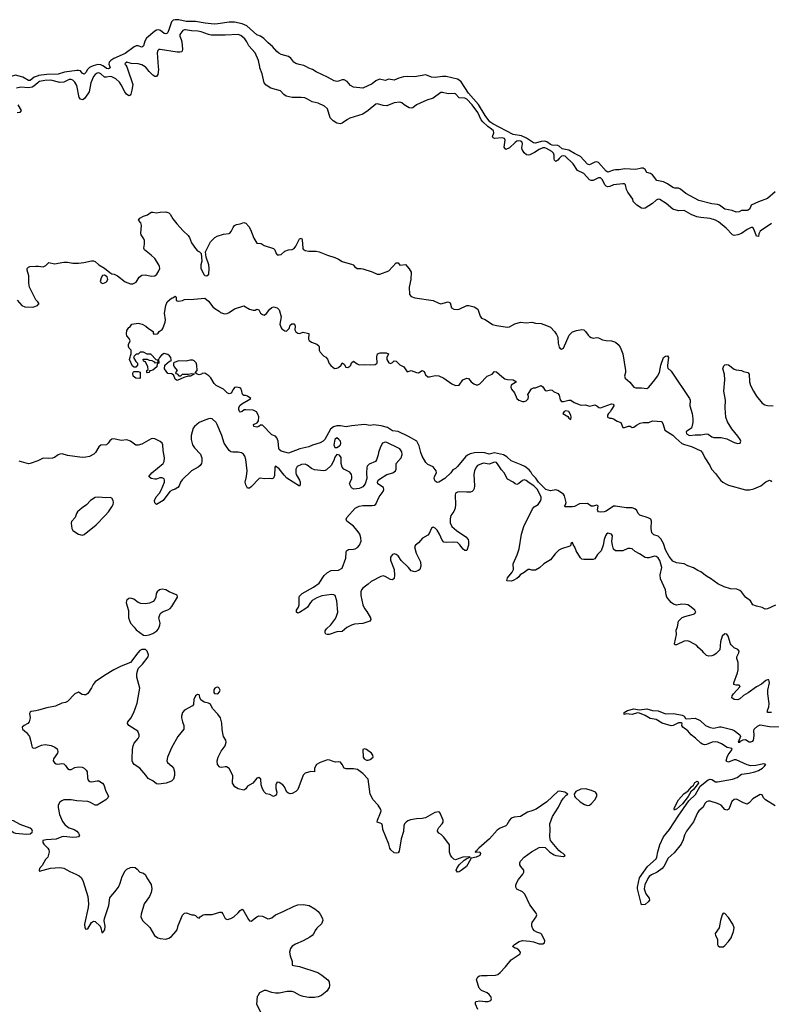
# Model space of a CAD drawing. Header units: inches. Extents: x 2323201 to 2563958, y 895391 to 1023096.
# Tile 149 of 196: x 2469796 to 2477889, y 1009908 to 1020508. Entities that reach past the tile are written whole.
import ezdxf

# ---------------------------------------------------------------- set-up
doc = ezdxf.new("R2010")
doc.units = ezdxf.units.IN
doc.header["$MEASUREMENT"] = 0
for name, color, linetype in [('C4061', 7, 'Continuous'), ('C4070', 7, 'Continuous'), ('C4071', 7, 'Continuous'), ('C4072', 7, 'Continuous')]:
    doc.layers.add(name, color=color, linetype=linetype)

msp = doc.modelspace()

# ---------------------------------------------------------------- linework, layer by layer
at = {"layer": 'C4061', "color": 5}
for points, elevation in [([(2470000, 1019906), (2469995, 1019905), (2469951, 1019889), (2469910, 1019855), (2469890, 1019855), (2469830, 1019891), (2469750, 1019909), (2469703, 1019897), (2469677, 1019883), (2469650, 1019862), (2469643, 1019863), (2469632, 1019872), (2469613, 1019930), (2469598, 1019950), (2469570, 1019967), (2469510, 1019990), (2469492, 1020000)], 60), ([(2470000, 1019836), (2469990, 1019829), (2469950, 1019791), (2469930, 1019781), (2469890, 1019775), (2469810, 1019781), (2469763, 1019770)], 80), ([(2469777, 1019590), (2469811, 1019529), (2469797, 1019510), (2469770, 1019505)], 80), ([(2470000, 1017459), (2469993, 1017470), (2469971, 1017491), (2469902, 1017630), (2469896, 1017670), (2469895, 1017750), (2469876, 1017810), (2469878, 1017830), (2469890, 1017844), (2469904, 1017850), (2469970, 1017856), (2470000, 1017853)], 80), ([(2469770, 1017488), (2469818, 1017430), (2469850, 1017417), (2469930, 1017413), (2469950, 1017415), (2469989, 1017430), (2470000, 1017444)], 80), ([(2470000, 1015764), (2469990, 1015759), (2469910, 1015730), (2469890, 1015728), (2469790, 1015754)], 80), ([(2470000, 1013075), (2469970, 1013067), (2469919, 1013061), (2469908, 1013052), (2469903, 1013037), (2469908, 1012990), (2469898, 1012950), (2469883, 1012930), (2469845, 1012910), (2469823, 1012890), (2469827, 1012870), (2469870, 1012835), (2469900, 1012790), (2469914, 1012750), (2469926, 1012686), (2469932, 1012672), (2469950, 1012665), (2469970, 1012667), (2470000, 1012682)], 120)]:
    msp.add_lwpolyline(points, dxfattribs=dict(at, elevation=elevation))
at = {"layer": 'C4061', "color": 5, "elevation": 120}
msp.add_lwpolyline([(2469690, 1011885), (2469664, 1011870), (2469628, 1011830), (2469638, 1011810), (2469690, 1011789), (2469730, 1011759), (2469750, 1011750), (2469870, 1011741), (2469910, 1011744), (2469930, 1011761), (2469933, 1011770), (2469927, 1011790), (2469910, 1011805), (2469802, 1011842), (2469730, 1011884)], close=True, dxfattribs=at)
at = {"layer": 'C4070', "color": 5, "elevation": 120}
for points in [[(2472361, 1010000), (2472354, 1009990), (2472345, 1009910), (2472390, 1009827)], [(2473037, 1010000), (2473010, 1009987), (2472970, 1009981), (2472910, 1009981), (2472850, 1009991), (2472828, 1010000)], [(2474728, 1009850), (2474705, 1009910), (2474703, 1009930), (2474710, 1009937), (2474750, 1009944), (2474810, 1009936), (2474842, 1009938), (2474870, 1009948), (2474875, 1009965), (2474870, 1009990), (2474862, 1010000)]]:
    msp.add_lwpolyline(points, dxfattribs=at)
at = {"layer": 'C4071', "color": 5}
for points, elevation in [([(2470563, 1020000), (2470547, 1019993), (2470527, 1019973), (2470510, 1019940), (2470490, 1019922), (2470470, 1019934), (2470450, 1019956), (2470430, 1019961), (2470410, 1019960), (2470277, 1019943), (2470210, 1019920), (2470090, 1019919), (2470000, 1019906)], 60), ([(2470948, 1020000), (2470958, 1019978), (2471013, 1019810), (2471005, 1019750), (2470993, 1019707), (2470985, 1019695), (2470971, 1019689), (2470945, 1019705), (2470928, 1019730), (2470890, 1019807), (2470870, 1019835), (2470833, 1019870), (2470790, 1019894), (2470770, 1019895), (2470730, 1019888), (2470710, 1019891), (2470670, 1019925), (2470650, 1019935), (2470630, 1019932), (2470610, 1019919), (2470590, 1019895), (2470562, 1019830), (2470543, 1019730), (2470498, 1019662), (2470475, 1019645), (2470450, 1019651), (2470438, 1019670), (2470410, 1019799), (2470390, 1019837), (2470370, 1019856), (2470350, 1019863), (2470330, 1019863), (2470270, 1019836), (2470230, 1019831), (2470130, 1019856), (2470065, 1019855), (2470010, 1019842), (2470000, 1019836)], 80), ([(2470768, 1020000), (2470772, 1019990), (2470759, 1019981), (2470750, 1019978), (2470730, 1019984), (2470708, 1020000)], 60), ([(2471288, 1020000), (2471290, 1019970), (2471283, 1019917), (2471270, 1019896), (2471250, 1019898), (2471230, 1019911), (2471189, 1019949), (2471150, 1019999), (2471148, 1020000)], 80), ([(2477890, 1018314), (2477771, 1018230), (2477756, 1018204), (2477750, 1018175), (2477730, 1018179), (2477706, 1018246), (2477692, 1018270), (2477672, 1018272), (2477630, 1018250), (2477570, 1018205), (2477530, 1018190), (2477490, 1018186), (2477470, 1018193), (2477404, 1018264), (2477320, 1018330), (2477287, 1018350), (2477230, 1018366), (2477130, 1018378), (2477087, 1018387), (2477027, 1018410), (2476950, 1018453), (2476890, 1018451), (2476830, 1018469), (2476759, 1018530), (2476690, 1018572), (2476670, 1018575), (2476650, 1018565), (2476611, 1018529), (2476530, 1018478), (2476510, 1018475), (2476490, 1018480), (2476442, 1018510), (2476403, 1018550), (2476397, 1018577), (2476343, 1018650), (2476330, 1018681), (2476319, 1018730), (2476310, 1018741), (2476290, 1018742), (2476190, 1018729), (2476150, 1018711), (2476130, 1018708), (2476110, 1018716), (2476096, 1018730), (2476070, 1018785), (2476050, 1018805), (2476030, 1018804), (2475970, 1018776), (2475950, 1018775), (2475930, 1018783), (2475871, 1018851), (2475803, 1018883), (2475757, 1018957), (2475670, 1019038), (2475650, 1019043), (2475630, 1019037), (2475605, 1019015), (2475590, 1018994), (2475570, 1018983), (2475565, 1018985), (2475556, 1018996), (2475551, 1019010), (2475550, 1019050), (2475544, 1019070), (2475526, 1019090), (2475470, 1019121), (2475450, 1019127), (2475430, 1019127), (2475390, 1019111), (2475341, 1019079), (2475290, 1019054), (2475270, 1019048), (2475252, 1019052), (2475230, 1019076), (2475208, 1019110), (2475202, 1019130), (2475212, 1019170), (2475207, 1019190), (2475190, 1019201), (2475170, 1019204), (2475150, 1019199), (2475130, 1019186), (2475070, 1019130), (2475030, 1019112), (2475014, 1019134), (2475024, 1019210), (2475017, 1019230), (2474990, 1019237), (2474910, 1019229), (2474895, 1019235), (2474887, 1019250), (2474902, 1019290), (2474898, 1019310), (2474877, 1019330), (2474837, 1019357), (2474782, 1019410), (2474767, 1019430), (2474729, 1019510), (2474670, 1019590), (2474610, 1019651), (2474590, 1019664), (2474528, 1019668), (2474490, 1019709), (2474475, 1019715), (2474410, 1019708), (2474350, 1019725), (2474330, 1019724), (2474250, 1019663), (2474179, 1019641), (2474109, 1019611), (2474070, 1019590), (2474030, 1019560), (2474010, 1019556), (2473990, 1019559), (2473937, 1019590), (2473910, 1019613), (2473890, 1019620), (2473830, 1019614), (2473750, 1019580), (2473710, 1019583), (2473650, 1019603), (2473630, 1019599), (2473550, 1019530), (2473490, 1019492), (2473350, 1019448), (2473325, 1019435), (2473270, 1019394), (2473250, 1019386), (2473210, 1019395), (2473170, 1019418), (2473139, 1019450), (2473110, 1019550), (2473077, 1019577), (2473010, 1019609), (2472944, 1019624), (2472894, 1019654), (2472866, 1019666), (2472828, 1019672), (2472730, 1019671), (2472665, 1019685), (2472642, 1019702), (2472603, 1019743), (2472499, 1019770), (2472450, 1019802), (2472430, 1019830), (2472406, 1019926), (2472383, 1019990), (2472381, 1020000)], 80), ([(2477930, 1018654), (2477850, 1018584), (2477752, 1018548), (2477671, 1018510), (2477658, 1018470), (2477642, 1018458), (2477628, 1018452), (2477570, 1018454), (2477542, 1018438), (2477510, 1018437), (2477468, 1018452), (2477390, 1018467), (2477332, 1018510), (2477310, 1018518), (2477250, 1018526), (2477110, 1018563), (2476970, 1018636), (2476910, 1018685), (2476890, 1018693), (2476850, 1018695), (2476830, 1018702), (2476770, 1018741), (2476730, 1018761), (2476657, 1018777), (2476610, 1018838), (2476590, 1018852), (2476550, 1018864), (2476530, 1018894), (2476510, 1018910), (2476490, 1018910), (2476430, 1018895), (2476310, 1018904), (2476250, 1018893), (2476210, 1018892), (2476190, 1018889), (2476130, 1018866), (2476110, 1018878), (2476029, 1018969), (2476010, 1018977), (2475990, 1018975), (2475930, 1018944), (2475910, 1018954), (2475836, 1019036), (2475770, 1019066), (2475710, 1019103), (2475636, 1019116), (2475606, 1019146), (2475590, 1019155), (2475530, 1019156), (2475510, 1019164), (2475472, 1019192), (2475450, 1019199), (2475410, 1019196), (2475350, 1019177), (2475330, 1019181), (2475254, 1019234), (2475198, 1019258), (2475110, 1019272), (2474890, 1019387), (2474860, 1019410), (2474810, 1019475), (2474735, 1019595), (2474630, 1019717), (2474550, 1019838), (2474530, 1019856), (2474510, 1019867), (2474390, 1019897), (2474350, 1019897), (2474270, 1019886), (2474230, 1019888), (2474170, 1019916), (2474047, 1019893), (2473970, 1019898), (2473928, 1019892), (2473880, 1019880), (2473830, 1019858), (2473770, 1019867), (2473730, 1019854), (2473670, 1019866), (2473631, 1019850), (2473590, 1019816), (2473490, 1019772), (2473390, 1019782), (2473358, 1019798), (2473321, 1019841), (2473290, 1019859), (2473270, 1019859), (2473230, 1019845), (2473210, 1019843), (2473182, 1019850), (2473110, 1019890), (2472990, 1019946), (2472950, 1019973), (2472910, 1019985), (2472884, 1020000)], 60), ([(2470000, 1017853), (2470050, 1017849), (2470079, 1017861), (2470110, 1017894), (2470170, 1017878), (2470270, 1017899), (2470310, 1017898), (2470368, 1017888), (2470430, 1017888), (2470487, 1017893), (2470569, 1017911), (2470590, 1017911), (2470610, 1017903), (2470650, 1017867), (2470710, 1017833), (2470765, 1017785), (2470790, 1017773), (2470812, 1017770), (2470850, 1017751), (2470930, 1017686), (2470990, 1017665), (2471015, 1017665), (2471050, 1017682), (2471083, 1017737), (2471110, 1017756), (2471150, 1017761), (2471210, 1017745), (2471250, 1017751), (2471273, 1017770), (2471295, 1017805), (2471305, 1017830), (2471303, 1017850), (2471293, 1017870), (2471250, 1017937), (2471213, 1017973), (2471139, 1018030), (2471133, 1018050), (2471141, 1018090), (2471141, 1018130), (2471133, 1018150), (2471105, 1018190), (2471101, 1018210), (2471109, 1018291), (2471100, 1018320), (2471075, 1018350), (2471089, 1018370), (2471128, 1018392), (2471172, 1018408), (2471210, 1018435), (2471230, 1018437), (2471270, 1018429), (2471310, 1018436), (2471370, 1018439), (2471401, 1018430), (2471415, 1018415), (2471444, 1018364), (2471487, 1018310), (2471555, 1018235), (2471610, 1018186), (2471624, 1018164), (2471647, 1018107), (2471690, 1018046), (2471710, 1018021), (2471732, 1018010), (2471751, 1017991), (2471759, 1017910), (2471748, 1017868), (2471745, 1017830), (2471782, 1017762), (2471790, 1017755), (2471810, 1017751), (2471831, 1017769), (2471838, 1017830), (2471832, 1017870), (2471805, 1017950), (2471797, 1018010), (2471850, 1018116), (2471896, 1018164), (2471923, 1018177), (2471990, 1018199), (2472050, 1018205), (2472059, 1018210), (2472074, 1018226), (2472093, 1018270), (2472110, 1018291), (2472130, 1018303), (2472170, 1018311), (2472210, 1018325), (2472230, 1018319), (2472263, 1018283), (2472281, 1018250), (2472316, 1018156), (2472350, 1018102), (2472397, 1018097), (2472430, 1018078), (2472530, 1018045), (2472545, 1018030), (2472556, 1017990), (2472570, 1017976), (2472590, 1017975), (2472610, 1017981), (2472650, 1018015), (2472690, 1018031), (2472730, 1018035), (2472750, 1018045), (2472770, 1018068), (2472810, 1018147), (2472830, 1018156), (2472837, 1018137), (2472845, 1018050), (2472850, 1018039), (2472870, 1018024), (2472910, 1018017), (2472990, 1018016), (2473022, 1018010), (2473112, 1017972), (2473190, 1017948), (2473230, 1017930), (2473270, 1017905), (2473330, 1017885), (2473370, 1017877), (2473388, 1017868), (2473406, 1017846), (2473430, 1017828), (2473470, 1017830), (2473490, 1017826), (2473590, 1017792), (2473647, 1017767), (2473673, 1017767), (2473770, 1017804), (2473850, 1017891), (2473870, 1017891), (2473890, 1017866), (2473950, 1017871), (2473990, 1017827), (2474010, 1017790), (2474009, 1017710), (2473990, 1017630), (2473995, 1017550), (2474010, 1017528), (2474050, 1017515), (2474250, 1017485), (2474310, 1017455), (2474330, 1017450), (2474410, 1017470), (2474430, 1017458), (2474445, 1017405), (2474470, 1017390), (2474510, 1017388), (2474527, 1017393), (2474610, 1017431), (2474631, 1017431), (2474690, 1017417), (2474730, 1017390), (2474756, 1017316), (2474770, 1017296), (2474810, 1017282), (2474886, 1017226), (2474930, 1017214), (2475050, 1017197), (2475070, 1017201), (2475126, 1017234), (2475190, 1017250), (2475250, 1017245), (2475310, 1017251), (2475350, 1017239), (2475410, 1017236), (2475470, 1017216), (2475510, 1017196), (2475555, 1017150), (2475578, 1017118), (2475590, 1017090), (2475595, 1017025), (2475604, 1016984), (2475611, 1016971), (2475630, 1016961), (2475650, 1016972), (2475712, 1017110), (2475730, 1017131), (2475750, 1017146), (2475790, 1017163), (2475850, 1017173), (2475871, 1017170), (2475890, 1017150), (2475916, 1017110), (2475930, 1017096), (2475950, 1017086), (2475970, 1017081), (2476010, 1017087), (2476030, 1017083), (2476070, 1017062), (2476110, 1017053), (2476170, 1017051), (2476210, 1017036), (2476241, 1017010), (2476261, 1016981), (2476290, 1016912), (2476319, 1016730), (2476320, 1016710), (2476310, 1016670), (2476316, 1016650), (2476366, 1016606), (2476410, 1016553), (2476430, 1016544), (2476490, 1016546), (2476550, 1016539), (2476570, 1016552), (2476634, 1016630), (2476663, 1016670), (2476685, 1016710), (2476700, 1016790), (2476730, 1016870), (2476750, 1016887), (2476770, 1016890), (2476781, 1016870), (2476770, 1016790), (2476771, 1016770), (2476776, 1016756), (2476810, 1016725), (2477008, 1016430), (2477015, 1016410), (2477013, 1016350), (2477039, 1016270), (2477046, 1016210), (2477045, 1016170), (2477030, 1016110), (2476990, 1016087), (2476973, 1016070), (2476975, 1016050), (2477010, 1016033), (2477070, 1016039), (2477130, 1016039), (2477190, 1016051), (2477210, 1016046), (2477250, 1016018), (2477270, 1016011), (2477351, 1016011), (2477410, 1015996), (2477490, 1015957), (2477530, 1015947), (2477555, 1015950), (2477561, 1015970), (2477553, 1015990), (2477530, 1016024), (2477463, 1016103), (2477419, 1016179), (2477401, 1016230), (2477392, 1016328), (2477396, 1016410), (2477379, 1016510), (2477389, 1016630), (2477384, 1016690), (2477369, 1016750), (2477379, 1016781), (2477389, 1016791), (2477405, 1016795), (2477430, 1016793), (2477490, 1016747), (2477510, 1016737), (2477570, 1016731), (2477590, 1016721), (2477638, 1016710), (2477651, 1016690), (2477655, 1016610), (2477667, 1016570), (2477696, 1016510), (2477730, 1016455), (2477790, 1016378), (2477821, 1016361), (2477850, 1016354), (2477910, 1016351)], 80), ([(2470000, 1017444), (2470005, 1017450), (2470000, 1017459)], 80), ([(2477934, 1014206), (2477850, 1014166), (2477822, 1014162), (2477790, 1014178), (2477730, 1014193), (2477689, 1014210), (2477665, 1014250), (2477610, 1014290), (2477570, 1014349), (2477550, 1014364), (2477517, 1014377), (2477450, 1014379), (2477381, 1014401), (2477314, 1014434), (2477233, 1014493), (2477190, 1014516), (2477130, 1014564), (2477097, 1014577), (2477050, 1014605), (2476990, 1014628), (2476951, 1014651), (2476870, 1014662), (2476830, 1014680), (2476790, 1014727), (2476770, 1014761), (2476750, 1014801), (2476730, 1014870), (2476699, 1014919), (2476670, 1014948), (2476623, 1014963), (2476604, 1014984), (2476597, 1015030), (2476601, 1015110), (2476592, 1015130), (2476565, 1015145), (2476474, 1015174), (2476457, 1015190), (2476443, 1015223), (2476421, 1015241), (2476390, 1015252), (2476326, 1015254), (2476211, 1015271), (2476190, 1015269), (2476110, 1015216), (2476090, 1015209), (2476046, 1015206), (2476029, 1015210), (2476020, 1015220), (2476017, 1015230), (2476026, 1015270), (2476018, 1015278), (2476010, 1015281), (2475970, 1015270), (2475950, 1015270), (2475910, 1015299), (2475825, 1015295), (2475770, 1015267), (2475750, 1015262), (2475670, 1015262), (2475664, 1015270), (2475675, 1015285), (2475682, 1015310), (2475662, 1015382), (2475650, 1015399), (2475590, 1015439), (2475570, 1015446), (2475510, 1015437), (2475461, 1015450), (2475381, 1015530), (2475353, 1015573), (2475314, 1015610), (2475301, 1015641), (2475281, 1015661), (2475236, 1015696), (2475197, 1015717), (2475090, 1015760), (2475041, 1015801), (2475004, 1015824), (2474910, 1015844), (2474850, 1015832), (2474804, 1015844), (2474770, 1015847), (2474695, 1015845), (2474645, 1015835), (2474619, 1015821), (2474597, 1015803), (2474510, 1015696), (2474490, 1015677), (2474460, 1015660), (2474439, 1015630), (2474373, 1015570), (2474310, 1015530), (2474290, 1015525), (2474270, 1015538), (2474259, 1015570), (2474261, 1015590), (2474284, 1015630), (2474279, 1015650), (2474250, 1015694), (2474190, 1015720), (2474170, 1015740), (2474130, 1015810), (2474114, 1015850), (2474099, 1015919), (2474071, 1015971), (2473981, 1016021), (2473870, 1016075), (2473810, 1016082), (2473758, 1016118), (2473690, 1016136), (2473610, 1016146), (2473570, 1016140), (2473510, 1016151), (2473370, 1016137), (2473310, 1016126), (2473250, 1016136), (2473210, 1016136), (2473176, 1016124), (2473142, 1016098), (2473082, 1015990), (2473064, 1015970), (2473030, 1015951), (2472950, 1015927), (2472910, 1015909), (2472813, 1015887), (2472690, 1015841), (2472610, 1015861), (2472590, 1015879), (2472586, 1015890), (2472578, 1015970), (2472565, 1016005), (2472550, 1016024), (2472510, 1016039), (2472410, 1016143), (2472390, 1016144), (2472371, 1016130), (2472350, 1016122), (2472319, 1016130), (2472315, 1016150), (2472353, 1016167), (2472369, 1016191), (2472372, 1016232), (2472361, 1016261), (2472345, 1016285), (2472310, 1016304), (2472231, 1016309), (2472214, 1016306), (2472190, 1016289), (2472170, 1016284), (2472164, 1016290), (2472154, 1016310), (2472154, 1016330), (2472167, 1016353), (2472187, 1016373), (2472258, 1016410), (2472286, 1016430), (2472250, 1016455), (2472230, 1016462), (2472210, 1016462), (2472198, 1016470), (2472190, 1016486), (2472189, 1016510), (2472176, 1016536), (2472165, 1016545), (2472130, 1016553), (2472110, 1016549), (2472093, 1016527), (2472072, 1016488), (2472050, 1016481), (2472030, 1016490), (2471990, 1016529), (2471910, 1016569), (2471889, 1016590), (2471854, 1016654), (2471834, 1016674), (2471790, 1016704), (2471761, 1016699), (2471752, 1016690), (2471730, 1016684), (2471706, 1016690), (2471686, 1016706), (2471708, 1016732), (2471704, 1016790), (2471695, 1016815), (2471676, 1016836), (2471661, 1016841), (2471630, 1016843), (2471590, 1016830), (2471510, 1016835), (2471461, 1016819), (2471452, 1016810), (2471451, 1016790), (2471458, 1016770), (2471491, 1016730), (2471474, 1016710), (2471478, 1016698), (2471490, 1016694), (2471510, 1016674), (2471530, 1016674), (2471549, 1016691), (2471610, 1016691), (2471650, 1016698), (2471674, 1016694), (2471674, 1016690), (2471634, 1016670), (2471611, 1016669), (2471564, 1016656), (2471490, 1016622), (2471470, 1016638), (2471456, 1016676), (2471434, 1016694), (2471390, 1016699), (2471355, 1016750), (2471358, 1016790), (2471410, 1016832), (2471426, 1016834), (2471428, 1016850), (2471422, 1016870), (2471408, 1016890), (2471390, 1016902), (2471350, 1016915), (2471323, 1016897), (2471302, 1016870), (2471292, 1016850), (2471294, 1016810), (2471278, 1016802), (2471274, 1016770), (2471230, 1016735), (2471206, 1016726), (2471194, 1016726), (2471190, 1016708), (2471170, 1016706), (2471166, 1016710), (2471166, 1016730), (2471178, 1016742), (2471175, 1016770), (2471150, 1016826), (2471128, 1016830), (2471127, 1016853), (2471167, 1016853), (2471190, 1016842), (2471220, 1016840), (2471244, 1016824), (2471250, 1016814), (2471282, 1016818), (2471286, 1016830), (2471282, 1016842), (2471267, 1016847), (2471207, 1016907), (2471170, 1016908), (2471130, 1016928), (2471110, 1016928), (2471093, 1016927), (2471072, 1016908), (2471050, 1016906), (2471030, 1016886), (2471022, 1016870), (2471047, 1016827), (2471065, 1016810), (2471065, 1016790), (2471047, 1016767), (2471030, 1016766), (2471010, 1016778), (2470978, 1016850), (2470987, 1016873), (2470988, 1016890), (2470998, 1016910), (2470998, 1016950), (2470975, 1016970), (2470968, 1016990), (2470969, 1017011), (2470986, 1017050), (2470976, 1017076), (2470950, 1017106), (2470947, 1017127), (2470950, 1017162), (2470970, 1017195), (2470982, 1017198), (2471004, 1017230), (2471070, 1017241), (2471116, 1017230), (2471155, 1017210), (2471183, 1017183), (2471232, 1017150), (2471233, 1017133), (2471242, 1017122), (2471275, 1017125), (2471288, 1017132), (2471298, 1017150), (2471329, 1017171), (2471337, 1017183), (2471362, 1017250), (2471365, 1017275), (2471356, 1017350), (2471370, 1017432), (2471384, 1017470), (2471429, 1017510), (2471446, 1017514), (2471471, 1017531), (2471480, 1017520), (2471482, 1017490), (2471490, 1017482), (2471510, 1017478), (2471550, 1017486), (2471570, 1017496), (2471670, 1017498), (2471790, 1017510), (2471830, 1017478), (2471877, 1017417), (2471898, 1017398), (2471944, 1017370), (2471957, 1017357), (2472003, 1017343), (2472030, 1017345), (2472050, 1017354), (2472110, 1017396), (2472210, 1017427), (2472270, 1017391), (2472310, 1017381), (2472330, 1017381), (2472350, 1017392), (2472370, 1017385), (2472388, 1017348), (2472410, 1017333), (2472430, 1017328), (2472455, 1017345), (2472490, 1017393), (2472510, 1017411), (2472530, 1017418), (2472570, 1017405), (2472590, 1017385), (2472594, 1017374), (2472610, 1017310), (2472597, 1017230), (2472610, 1017190), (2472620, 1017180), (2472650, 1017159), (2472670, 1017156), (2472696, 1017184), (2472710, 1017219), (2472728, 1017232), (2472750, 1017233), (2472756, 1017230), (2472764, 1017210), (2472758, 1017170), (2472769, 1017149), (2472790, 1017133), (2472810, 1017128), (2472850, 1017144), (2472910, 1017131), (2472905, 1017070), (2472914, 1017054), (2472937, 1017037), (2472994, 1017014), (2473016, 1016996), (2473021, 1016990), (2473022, 1016950), (2473030, 1016930), (2473069, 1016889), (2473093, 1016873), (2473110, 1016854), (2473128, 1016808), (2473146, 1016786), (2473170, 1016763), (2473190, 1016754), (2473210, 1016755), (2473230, 1016763), (2473256, 1016790), (2473270, 1016812), (2473290, 1016798), (2473308, 1016768), (2473330, 1016764), (2473350, 1016777), (2473361, 1016790), (2473370, 1016812), (2473390, 1016831), (2473430, 1016802), (2473453, 1016793), (2473510, 1016795), (2473570, 1016792), (2473624, 1016796), (2473644, 1016810), (2473641, 1016879), (2473650, 1016911), (2473678, 1016922), (2473743, 1016923), (2473766, 1016910), (2473748, 1016870), (2473751, 1016850), (2473770, 1016815), (2473790, 1016808), (2473810, 1016819), (2473830, 1016837), (2473850, 1016833), (2473890, 1016793), (2473931, 1016770), (2473970, 1016718), (2474010, 1016731), (2474070, 1016708), (2474090, 1016705), (2474130, 1016731), (2474150, 1016721), (2474165, 1016685), (2474190, 1016663), (2474210, 1016662), (2474270, 1016678), (2474310, 1016675), (2474364, 1016650), (2474450, 1016586), (2474490, 1016570), (2474530, 1016574), (2474569, 1016630), (2474610, 1016648), (2474630, 1016644), (2474657, 1016610), (2474687, 1016587), (2474710, 1016577), (2474730, 1016577), (2474750, 1016587), (2474830, 1016670), (2474884, 1016690), (2474910, 1016722), (2474930, 1016718), (2474986, 1016666), (2475021, 1016641), (2475050, 1016634), (2475110, 1016630), (2475146, 1016610), (2475090, 1016572), (2475084, 1016550), (2475092, 1016532), (2475124, 1016490), (2475151, 1016430), (2475171, 1016410), (2475210, 1016397), (2475230, 1016398), (2475250, 1016405), (2475270, 1016425), (2475274, 1016450), (2475268, 1016472), (2475306, 1016534), (2475330, 1016545), (2475350, 1016546), (2475410, 1016571), (2475430, 1016556), (2475455, 1016515), (2475470, 1016511), (2475510, 1016523), (2475530, 1016519), (2475545, 1016505), (2475590, 1016484), (2475605, 1016465), (2475616, 1016416), (2475630, 1016399), (2475650, 1016398), (2475710, 1016413), (2475730, 1016413), (2475768, 1016388), (2475830, 1016363), (2475850, 1016359), (2475890, 1016361), (2475930, 1016347), (2475990, 1016361), (2476012, 1016350), (2476032, 1016332), (2476050, 1016331), (2476170, 1016372), (2476190, 1016370), (2476195, 1016350), (2476167, 1016313), (2476155, 1016285), (2476136, 1016270), (2476127, 1016250), (2476125, 1016230), (2476150, 1016218), (2476170, 1016218), (2476190, 1016211), (2476230, 1016185), (2476270, 1016172), (2476290, 1016118), (2476310, 1016117), (2476351, 1016131), (2476370, 1016131), (2476390, 1016119), (2476410, 1016122), (2476437, 1016143), (2476477, 1016163), (2476510, 1016170), (2476570, 1016170), (2476610, 1016188), (2476710, 1016183), (2476725, 1016150), (2476742, 1016090), (2476830, 1016035), (2476861, 1016001), (2476927, 1015947), (2476953, 1015933), (2477030, 1015914), (2477130, 1015865), (2477150, 1015843), (2477172, 1015790), (2477229, 1015710), (2477246, 1015670), (2477290, 1015622), (2477343, 1015550), (2477368, 1015528), (2477406, 1015506), (2477430, 1015496), (2477610, 1015447), (2477654, 1015446), (2477702, 1015458), (2477777, 1015490), (2477830, 1015533), (2477870, 1015551), (2477884, 1015544), (2477893, 1015533)], 60), ([(2477891, 1013049), (2477850, 1013048), (2477847, 1013070), (2477862, 1013110), (2477866, 1013146), (2477852, 1013250), (2477852, 1013290), (2477869, 1013369), (2477868, 1013388), (2477862, 1013402), (2477850, 1013402), (2477830, 1013393), (2477785, 1013355), (2477730, 1013326), (2477639, 1013261), (2477590, 1013233), (2477550, 1013195), (2477530, 1013184), (2477490, 1013189), (2477466, 1013206), (2477467, 1013230), (2477481, 1013250), (2477555, 1013330), (2477545, 1013345), (2477510, 1013343), (2477485, 1013350), (2477487, 1013370), (2477525, 1013475), (2477533, 1013507), (2477533, 1013587), (2477520, 1013630), (2477518, 1013650), (2477541, 1013690), (2477543, 1013710), (2477530, 1013729), (2477490, 1013746), (2477458, 1013778), (2477450, 1013790), (2477425, 1013870), (2477412, 1013892), (2477390, 1013895), (2477362, 1013870), (2477342, 1013810), (2477335, 1013725), (2477296, 1013684), (2477270, 1013666), (2477250, 1013659), (2477217, 1013657), (2477190, 1013664), (2477162, 1013690), (2477149, 1013709), (2477102, 1013750), (2477089, 1013769), (2477015, 1013810), (2476990, 1013819), (2476950, 1013818), (2476870, 1013779), (2476850, 1013778), (2476847, 1013790), (2476869, 1013890), (2476865, 1013935), (2476879, 1013970), (2476890, 1014034), (2476929, 1014071), (2476957, 1014083), (2477053, 1014107), (2477065, 1014115), (2477075, 1014130), (2477065, 1014150), (2477010, 1014196), (2476990, 1014207), (2476970, 1014212), (2476926, 1014214), (2476870, 1014204), (2476835, 1014215), (2476810, 1014232), (2476766, 1014290), (2476757, 1014317), (2476749, 1014371), (2476698, 1014490), (2476693, 1014530), (2476712, 1014610), (2476690, 1014684), (2476670, 1014716), (2476650, 1014730), (2476630, 1014731), (2476570, 1014714), (2476550, 1014713), (2476530, 1014718), (2476470, 1014758), (2476423, 1014783), (2476390, 1014810), (2476370, 1014815), (2476346, 1014814), (2476290, 1014788), (2476210, 1014790), (2476190, 1014809), (2476178, 1014850), (2476174, 1014890), (2476181, 1014950), (2476169, 1014970), (2476130, 1014981), (2476115, 1014970), (2476104, 1014950), (2476091, 1014910), (2476080, 1014850), (2476058, 1014790), (2476019, 1014750), (2475990, 1014704), (2475970, 1014697), (2475870, 1014696), (2475850, 1014701), (2475835, 1014714), (2475787, 1014790), (2475775, 1014830), (2475757, 1014857), (2475750, 1014879), (2475732, 1014870), (2475732, 1014850), (2475721, 1014839), (2475630, 1014813), (2475603, 1014797), (2475563, 1014757), (2475510, 1014692), (2475440, 1014650), (2475395, 1014605), (2475350, 1014583), (2475310, 1014581), (2475290, 1014587), (2475270, 1014587), (2475230, 1014555), (2475186, 1014530), (2475171, 1014510), (2475150, 1014493), (2475111, 1014470), (2475090, 1014463), (2475045, 1014465), (2475041, 1014470), (2475050, 1014499), (2475099, 1014561), (2475113, 1014587), (2475111, 1014650), (2475154, 1014746), (2475176, 1014810), (2475200, 1014970), (2475224, 1015050), (2475319, 1015241), (2475337, 1015263), (2475378, 1015290), (2475407, 1015330), (2475412, 1015350), (2475411, 1015370), (2475370, 1015454), (2475331, 1015490), (2475281, 1015521), (2475250, 1015548), (2475230, 1015553), (2475210, 1015546), (2475170, 1015513), (2475150, 1015504), (2475130, 1015510), (2475110, 1015530), (2475050, 1015563), (2475013, 1015630), (2474983, 1015663), (2474950, 1015717), (2474930, 1015740), (2474910, 1015743), (2474850, 1015724), (2474790, 1015732), (2474770, 1015728), (2474725, 1015710), (2474710, 1015689), (2474695, 1015650), (2474686, 1015610), (2474695, 1015490), (2474690, 1015459), (2474679, 1015441), (2474668, 1015430), (2474650, 1015423), (2474610, 1015421), (2474530, 1015426), (2474510, 1015423), (2474488, 1015410), (2474484, 1015390), (2474489, 1015290), (2474485, 1015250), (2474470, 1015212), (2474439, 1015170), (2474430, 1015135), (2474430, 1015090), (2474450, 1015050), (2474498, 1015010), (2474601, 1014941), (2474624, 1014910), (2474630, 1014890), (2474628, 1014852), (2474610, 1014795), (2474590, 1014793), (2474570, 1014809), (2474535, 1014855), (2474510, 1014878), (2474470, 1014883), (2474390, 1014880), (2474364, 1014884), (2474344, 1014904), (2474315, 1014970), (2474290, 1015011), (2474270, 1015034), (2474250, 1015045), (2474240, 1015040), (2474230, 1015033), (2474204, 1014976), (2474190, 1014958), (2474133, 1014927), (2474090, 1014876), (2474059, 1014850), (2474046, 1014834), (2474065, 1014765), (2474113, 1014670), (2474115, 1014625), (2474103, 1014590), (2474090, 1014577), (2474050, 1014562), (2474010, 1014575), (2473981, 1014610), (2473904, 1014684), (2473870, 1014737), (2473850, 1014751), (2473830, 1014757), (2473810, 1014752), (2473790, 1014721), (2473788, 1014690), (2473828, 1014590), (2473833, 1014527), (2473828, 1014492), (2473810, 1014477), (2473790, 1014481), (2473730, 1014514), (2473710, 1014519), (2473685, 1014515), (2473581, 1014459), (2473550, 1014430), (2473492, 1014388), (2473478, 1014370), (2473469, 1014350), (2473468, 1014310), (2473491, 1014210), (2473508, 1014170), (2473535, 1014135), (2473573, 1014070), (2473577, 1014050), (2473566, 1014034), (2473490, 1014006), (2473401, 1013999), (2473369, 1013991), (2473317, 1013963), (2473270, 1013922), (2473210, 1013916), (2473130, 1013890), (2473106, 1013890), (2473094, 1013894), (2473086, 1013906), (2473087, 1013930), (2473098, 1013950), (2473148, 1013992), (2473191, 1014049), (2473205, 1014075), (2473220, 1014130), (2473210, 1014250), (2473192, 1014310), (2473177, 1014317), (2473158, 1014318), (2473050, 1014306), (2472995, 1014285), (2472946, 1014254), (2472926, 1014234), (2472895, 1014185), (2472878, 1014170), (2472810, 1014127), (2472790, 1014119), (2472775, 1014130), (2472775, 1014135), (2472777, 1014150), (2472797, 1014183), (2472804, 1014210), (2472806, 1014290), (2472810, 1014301), (2472815, 1014310), (2472839, 1014330), (2472961, 1014399), (2473019, 1014441), (2473076, 1014524), (2473110, 1014557), (2473150, 1014579), (2473230, 1014583), (2473270, 1014602), (2473307, 1014710), (2473310, 1014770), (2473316, 1014790), (2473335, 1014805), (2473390, 1014806), (2473410, 1014813), (2473434, 1014826), (2473456, 1014850), (2473473, 1014893), (2473471, 1014930), (2473457, 1014970), (2473430, 1015010), (2473390, 1015054), (2473319, 1015110), (2473312, 1015130), (2473318, 1015150), (2473410, 1015250), (2473450, 1015270), (2473490, 1015279), (2473590, 1015278), (2473617, 1015283), (2473630, 1015291), (2473668, 1015372), (2473709, 1015430), (2473716, 1015450), (2473713, 1015470), (2473654, 1015510), (2473649, 1015530), (2473657, 1015550), (2473681, 1015570), (2473748, 1015612), (2473815, 1015630), (2473843, 1015650), (2473849, 1015670), (2473849, 1015730), (2473903, 1015790), (2473914, 1015826), (2473910, 1015856), (2473890, 1015887), (2473876, 1015896), (2473750, 1015956), (2473730, 1015960), (2473703, 1015950), (2473680, 1015910), (2473658, 1015850), (2473657, 1015823), (2473638, 1015770), (2473627, 1015753), (2473558, 1015722), (2473539, 1015701), (2473534, 1015686), (2473530, 1015630), (2473533, 1015567), (2473516, 1015510), (2473490, 1015479), (2473470, 1015467), (2473450, 1015461), (2473394, 1015454), (2473369, 1015469), (2473349, 1015510), (2473353, 1015530), (2473372, 1015570), (2473374, 1015590), (2473370, 1015610), (2473350, 1015637), (2473288, 1015668), (2473269, 1015690), (2473259, 1015730), (2473256, 1015796), (2473238, 1015818), (2473210, 1015828), (2473190, 1015798), (2473178, 1015762), (2473150, 1015710), (2473098, 1015662), (2473084, 1015656), (2473068, 1015652), (2472970, 1015662), (2472937, 1015677), (2472892, 1015712), (2472870, 1015721), (2472830, 1015719), (2472784, 1015696), (2472768, 1015670), (2472768, 1015630), (2472773, 1015610), (2472809, 1015550), (2472816, 1015530), (2472817, 1015503), (2472810, 1015485), (2472673, 1015573), (2472643, 1015603), (2472590, 1015671), (2472550, 1015701), (2472542, 1015690), (2472539, 1015601), (2472528, 1015572), (2472510, 1015564), (2472487, 1015567), (2472430, 1015565), (2472390, 1015572), (2472373, 1015567), (2472290, 1015480), (2472270, 1015465), (2472250, 1015466), (2472230, 1015501), (2472223, 1015530), (2472238, 1015590), (2472244, 1015650), (2472232, 1015772), (2472220, 1015810), (2472205, 1015830), (2472184, 1015844), (2472150, 1015852), (2472090, 1015851), (2472070, 1015856), (2472050, 1015870), (2471998, 1015950), (2471973, 1016030), (2471924, 1016150), (2471910, 1016171), (2471870, 1016210), (2471850, 1016215), (2471830, 1016211), (2471770, 1016190), (2471730, 1016171), (2471678, 1016130), (2471664, 1016110), (2471641, 1016030), (2471641, 1015990), (2471658, 1015930), (2471678, 1015898), (2471742, 1015830), (2471750, 1015810), (2471757, 1015790), (2471759, 1015750), (2471753, 1015730), (2471740, 1015710), (2471719, 1015690), (2471645, 1015650), (2471545, 1015555), (2471526, 1015530), (2471515, 1015490), (2471500, 1015470), (2471470, 1015452), (2471438, 1015442), (2471413, 1015427), (2471341, 1015330), (2471270, 1015288), (2471250, 1015308), (2471249, 1015330), (2471267, 1015370), (2471301, 1015410), (2471318, 1015442), (2471354, 1015530), (2471356, 1015550), (2471350, 1015564), (2471330, 1015575), (2471306, 1015574), (2471270, 1015562), (2471250, 1015561), (2471210, 1015570), (2471187, 1015590), (2471218, 1015630), (2471340, 1015730), (2471352, 1015750), (2471357, 1015790), (2471341, 1015870), (2471336, 1015930), (2471329, 1015949), (2471310, 1015967), (2471250, 1015995), (2471230, 1016000), (2471210, 1015996), (2471110, 1015937), (2471070, 1015926), (2471048, 1015928), (2470990, 1015970), (2470950, 1015983), (2470890, 1015979), (2470810, 1015994), (2470790, 1015991), (2470766, 1015974), (2470750, 1015948), (2470730, 1015931), (2470670, 1015928), (2470650, 1015910), (2470614, 1015850), (2470596, 1015830), (2470547, 1015807), (2470510, 1015798), (2470470, 1015796), (2470310, 1015817), (2470253, 1015833), (2470230, 1015831), (2470210, 1015823), (2470170, 1015796), (2470150, 1015789), (2470110, 1015784), (2470050, 1015787), (2470000, 1015764)], 80), ([(2474862, 1010000), (2474850, 1010014), (2474829, 1010030), (2474770, 1010055), (2474742, 1010082), (2474716, 1010170), (2474721, 1010190), (2474730, 1010205), (2474746, 1010214), (2474770, 1010219), (2474830, 1010217), (2474918, 1010222), (2474943, 1010230), (2474971, 1010249), (2475029, 1010310), (2475090, 1010386), (2475186, 1010450), (2475187, 1010470), (2475171, 1010491), (2475150, 1010507), (2475132, 1010512), (2475102, 1010530), (2475124, 1010550), (2475176, 1010584), (2475210, 1010593), (2475289, 1010589), (2475330, 1010581), (2475390, 1010558), (2475430, 1010558), (2475448, 1010570), (2475449, 1010590), (2475419, 1010659), (2475409, 1010670), (2475365, 1010685), (2475340, 1010700), (2475321, 1010721), (2475310, 1010749), (2475310, 1010770), (2475316, 1010790), (2475359, 1010850), (2475363, 1010870), (2475358, 1010890), (2475290, 1010980), (2475234, 1011094), (2475210, 1011120), (2475148, 1011148), (2475138, 1011170), (2475138, 1011190), (2475144, 1011210), (2475167, 1011250), (2475215, 1011310), (2475226, 1011330), (2475226, 1011350), (2475193, 1011390), (2475183, 1011410), (2475183, 1011430), (2475190, 1011450), (2475230, 1011490), (2475308, 1011550), (2475390, 1011594), (2475430, 1011600), (2475454, 1011594), (2475504, 1011544), (2475550, 1011517), (2475570, 1011510), (2475650, 1011498), (2475668, 1011510), (2475649, 1011530), (2475624, 1011544), (2475602, 1011562), (2475510, 1011670), (2475503, 1011710), (2475509, 1011789), (2475505, 1011850), (2475532, 1011928), (2475597, 1012030), (2475625, 1012090), (2475652, 1012128), (2475681, 1012159), (2475698, 1012170), (2475666, 1012190), (2475610, 1012204), (2475590, 1012199), (2475473, 1012087), (2475357, 1012010), (2475311, 1011990), (2475263, 1011977), (2475190, 1011928), (2475119, 1011921), (2475090, 1011912), (2475071, 1011890), (2475041, 1011839), (2475030, 1011830), (2474970, 1011805), (2474939, 1011781), (2474855, 1011690), (2474741, 1011590), (2474723, 1011570), (2474720, 1011560), (2474702, 1011550), (2474704, 1011544), (2474752, 1011550), (2474759, 1011530), (2474751, 1011510), (2474710, 1011490), (2474662, 1011482), (2474654, 1011486), (2474654, 1011474), (2474609, 1011390), (2474550, 1011347), (2474530, 1011334), (2474510, 1011329), (2474496, 1011350), (2474503, 1011370), (2474530, 1011410), (2474582, 1011458), (2474610, 1011476), (2474646, 1011490), (2474636, 1011496), (2474567, 1011493), (2474490, 1011463), (2474470, 1011469), (2474449, 1011490), (2474435, 1011515), (2474426, 1011546), (2474423, 1011623), (2474417, 1011637), (2474359, 1011710), (2474334, 1011734), (2474309, 1011750), (2474296, 1011770), (2474300, 1011790), (2474310, 1011810), (2474347, 1011850), (2474356, 1011870), (2474355, 1011890), (2474325, 1011965), (2474317, 1011977), (2474310, 1011981), (2474268, 1011972), (2474164, 1011916), (2474130, 1011907), (2474070, 1011904), (2474006, 1011894), (2473976, 1011884), (2473957, 1011870), (2473940, 1011850), (2473933, 1011830), (2473930, 1011768), (2473903, 1011690), (2473883, 1011557), (2473870, 1011537), (2473850, 1011533), (2473830, 1011539), (2473793, 1011570), (2473781, 1011590), (2473770, 1011630), (2473707, 1011790), (2473703, 1011830), (2473694, 1011850), (2473679, 1011859), (2473647, 1011867), (2473648, 1011890), (2473683, 1011970), (2473688, 1011990), (2473686, 1012006), (2473655, 1012050), (2473603, 1012110), (2473570, 1012169), (2473547, 1012330), (2473490, 1012393), (2473434, 1012434), (2473390, 1012441), (2473310, 1012441), (2473290, 1012449), (2473270, 1012488), (2473250, 1012514), (2473230, 1012519), (2473196, 1012516), (2473170, 1012522), (2473137, 1012537), (2473110, 1012539), (2473030, 1012512), (2472991, 1012490), (2472971, 1012450), (2472972, 1012410), (2472930, 1012413), (2472870, 1012397), (2472850, 1012373), (2472790, 1012221), (2472770, 1012198), (2472730, 1012176), (2472710, 1012173), (2472690, 1012179), (2472672, 1012190), (2472647, 1012250), (2472631, 1012271), (2472590, 1012294), (2472570, 1012299), (2472561, 1012290), (2472553, 1012270), (2472554, 1012230), (2472565, 1012190), (2472561, 1012170), (2472550, 1012154), (2472530, 1012145), (2472490, 1012165), (2472450, 1012173), (2472430, 1012194), (2472410, 1012229), (2472397, 1012270), (2472392, 1012330), (2472370, 1012349), (2472350, 1012344), (2472306, 1012290), (2472250, 1012257), (2472230, 1012229), (2472210, 1012213), (2472150, 1012228), (2472114, 1012250), (2472089, 1012290), (2472090, 1012370), (2472050, 1012445), (2472023, 1012463), (2472010, 1012465), (2471970, 1012457), (2471950, 1012462), (2471927, 1012490), (2471923, 1012530), (2471933, 1012570), (2471966, 1012634), (2472010, 1012690), (2472020, 1012730), (2472014, 1012750), (2471992, 1012792), (2471984, 1012824), (2471976, 1012870), (2471973, 1012933), (2471960, 1012990), (2471930, 1013032), (2471873, 1013093), (2471850, 1013138), (2471830, 1013149), (2471782, 1013162), (2471745, 1013185), (2471735, 1013210), (2471733, 1013233), (2471730, 1013238), (2471710, 1013242), (2471690, 1013228), (2471671, 1013190), (2471666, 1013134), (2471658, 1013122), (2471570, 1013074), (2471549, 1013050), (2471539, 1013010), (2471540, 1012990), (2471549, 1012950), (2471564, 1012910), (2471565, 1012870), (2471499, 1012790), (2471430, 1012670), (2471386, 1012570), (2471379, 1012530), (2471387, 1012510), (2471436, 1012470), (2471451, 1012450), (2471463, 1012410), (2471463, 1012370), (2471451, 1012330), (2471430, 1012310), (2471372, 1012290), (2471290, 1012276), (2471270, 1012281), (2471230, 1012315), (2471179, 1012339), (2471156, 1012376), (2471110, 1012425), (2471091, 1012451), (2471030, 1012490), (2471014, 1012510), (2471007, 1012530), (2471007, 1012550), (2471011, 1012650), (2471017, 1012690), (2471030, 1012718), (2471071, 1012770), (2471082, 1012790), (2471084, 1012810), (2471069, 1012850), (2470970, 1012909), (2470957, 1012930), (2470960, 1012950), (2470993, 1012987), (2471024, 1013050), (2471060, 1013150), (2471084, 1013270), (2471089, 1013310), (2471059, 1013430), (2471058, 1013470), (2471068, 1013510), (2471075, 1013525), (2471118, 1013570), (2471181, 1013650), (2471184, 1013670), (2471169, 1013709), (2471150, 1013728), (2471110, 1013729), (2471090, 1013715), (2471068, 1013692), (2470990, 1013589), (2470890, 1013547), (2470810, 1013508), (2470710, 1013447), (2470610, 1013378), (2470588, 1013352), (2470570, 1013314), (2470530, 1013253), (2470510, 1013241), (2470490, 1013239), (2470470, 1013244), (2470429, 1013269), (2470390, 1013249), (2470310, 1013169), (2470290, 1013157), (2470249, 1013151), (2470183, 1013117), (2470090, 1013101), (2470000, 1013075)], 120), ([(2477930, 1012046), (2477828, 1012108), (2477806, 1012130), (2477790, 1012161), (2477770, 1012168), (2477690, 1012119), (2477650, 1012076), (2477630, 1012064), (2477590, 1012076), (2477515, 1012115), (2477490, 1012112), (2477465, 1012090), (2477432, 1012008), (2477410, 1011998), (2477390, 1012005), (2477349, 1012050), (2477310, 1012070), (2477230, 1012094), (2477210, 1012096), (2477191, 1012089), (2477175, 1012070), (2477154, 1012030), (2477110, 1011990), (2477095, 1011970), (2477050, 1011873), (2476975, 1011770), (2476955, 1011730), (2476942, 1011678), (2476920, 1011630), (2476843, 1011537), (2476779, 1011481), (2476732, 1011390), (2476713, 1011370), (2476660, 1011330), (2476599, 1011301), (2476576, 1011284), (2476559, 1011261), (2476527, 1011193), (2476521, 1011150), (2476538, 1011098), (2476573, 1011050), (2476579, 1011030), (2476565, 1011010), (2476530, 1010982), (2476490, 1010978), (2476448, 1011150), (2476448, 1011170), (2476470, 1011270), (2476556, 1011390), (2476648, 1011472), (2476658, 1011490), (2476668, 1011550), (2476690, 1011624), (2476729, 1011711), (2476792, 1011788), (2476886, 1011934), (2477002, 1012098), (2477072, 1012168), (2477123, 1012257), (2477210, 1012323), (2477230, 1012330), (2477250, 1012327), (2477290, 1012304), (2477310, 1012302), (2477473, 1012330), (2477522, 1012350), (2477570, 1012387), (2477650, 1012396), (2477712, 1012410), (2477750, 1012424), (2477793, 1012450), (2477817, 1012470), (2477832, 1012490), (2477810, 1012497), (2477723, 1012477), (2477670, 1012475), (2477630, 1012485), (2477510, 1012540), (2477490, 1012540), (2477430, 1012516), (2477410, 1012521), (2477404, 1012530), (2477413, 1012570), (2477425, 1012595), (2477467, 1012650), (2477463, 1012663), (2477413, 1012673), (2477353, 1012713), (2477312, 1012730), (2477293, 1012733), (2477252, 1012728), (2477190, 1012704), (2477170, 1012702), (2477147, 1012707), (2477130, 1012718), (2477074, 1012774), (2477025, 1012810), (2476990, 1012851), (2476938, 1012890), (2476926, 1012910), (2476931, 1012931), (2476919, 1012939), (2476890, 1012937), (2476832, 1012908), (2476810, 1012904), (2476715, 1012935), (2476650, 1012975), (2476586, 1012986), (2476530, 1013017), (2476470, 1013041), (2476450, 1013044), (2476390, 1013028), (2476326, 1013034), (2476308, 1013028), (2476302, 1013030), (2476306, 1013034), (2476304, 1013050), (2476340, 1013070), (2476409, 1013089), (2476470, 1013078), (2476550, 1013087), (2476610, 1013072), (2476670, 1013068), (2476750, 1013034), (2476837, 1013037), (2476930, 1013020), (2476950, 1013010), (2476965, 1012985), (2476980, 1012980), (2477070, 1012987), (2477123, 1012963), (2477181, 1012910), (2477230, 1012886), (2477270, 1012882), (2477330, 1012896), (2477350, 1012896), (2477466, 1012866), (2477490, 1012856), (2477549, 1012810), (2477558, 1012790), (2477534, 1012730), (2477550, 1012729), (2477559, 1012741), (2477585, 1012755), (2477610, 1012760), (2477650, 1012734), (2477670, 1012734), (2477690, 1012742), (2477698, 1012750), (2477703, 1012770), (2477706, 1012810), (2477700, 1012850), (2477705, 1012870), (2477739, 1012901), (2477770, 1012916), (2477870, 1012899), (2477975, 1012895)], 80), ([(2470000, 1012682), (2470030, 1012696), (2470070, 1012703), (2470134, 1012694), (2470176, 1012676), (2470198, 1012658), (2470207, 1012630), (2470202, 1012610), (2470160, 1012550), (2470156, 1012530), (2470170, 1012506), (2470190, 1012495), (2470207, 1012493), (2470250, 1012499), (2470270, 1012495), (2470290, 1012477), (2470310, 1012446), (2470330, 1012435), (2470350, 1012437), (2470390, 1012456), (2470430, 1012465), (2470470, 1012459), (2470491, 1012451), (2470513, 1012430), (2470521, 1012410), (2470525, 1012345), (2470529, 1012329), (2470537, 1012317), (2470550, 1012307), (2470570, 1012304), (2470630, 1012315), (2470650, 1012312), (2470688, 1012290), (2470703, 1012270), (2470722, 1012202), (2470751, 1012150), (2470744, 1012130), (2470723, 1012110), (2470630, 1012050), (2470607, 1012050), (2470560, 1012080), (2470531, 1012091), (2470410, 1012099), (2470350, 1012110), (2470272, 1012108), (2470250, 1012099), (2470230, 1012083), (2470210, 1012050), (2470212, 1012028), (2470226, 1011950), (2470256, 1011876), (2470282, 1011842), (2470310, 1011818), (2470330, 1011807), (2470383, 1011790), (2470413, 1011770), (2470431, 1011750), (2470441, 1011730), (2470431, 1011710), (2470413, 1011707), (2470370, 1011704), (2470270, 1011713), (2470250, 1011709), (2470190, 1011684), (2470081, 1011679), (2470045, 1011670), (2470047, 1011650), (2470056, 1011630), (2470098, 1011590), (2470111, 1011570), (2470115, 1011550), (2470098, 1011490), (2470074, 1011466), (2470039, 1011401), (2470011, 1011370), (2470007, 1011350), (2470010, 1011342), (2470126, 1011374), (2470230, 1011382), (2470270, 1011372), (2470337, 1011337), (2470400, 1011310), (2470437, 1011290), (2470460, 1011270), (2470481, 1011230), (2470528, 1011070), (2470536, 1010990), (2470535, 1010950), (2470494, 1010770), (2470496, 1010730), (2470510, 1010716), (2470530, 1010721), (2470570, 1010790), (2470590, 1010801), (2470610, 1010798), (2470662, 1010750), (2470671, 1010730), (2470682, 1010682), (2470690, 1010682), (2470712, 1010710), (2470717, 1010750), (2470706, 1010806), (2470708, 1010830), (2470755, 1010970), (2470766, 1011054), (2470776, 1011070), (2470822, 1011118), (2470861, 1011170), (2470879, 1011210), (2470898, 1011282), (2470930, 1011344), (2470950, 1011361), (2470990, 1011381), (2471010, 1011383), (2471039, 1011379), (2471062, 1011362), (2471091, 1011331), (2471130, 1011318), (2471150, 1011301), (2471164, 1011270), (2471210, 1011196), (2471218, 1011150), (2471213, 1011110), (2471193, 1011070), (2471136, 1010990), (2471103, 1010877), (2471102, 1010850), (2471117, 1010810), (2471196, 1010736), (2471247, 1010650), (2471285, 1010625), (2471310, 1010615), (2471370, 1010610), (2471401, 1010619), (2471430, 1010639), (2471479, 1010690), (2471491, 1010709), (2471504, 1010756), (2471550, 1010866), (2471570, 1010887), (2471590, 1010891), (2471650, 1010872), (2471670, 1010872), (2471690, 1010862), (2471710, 1010842), (2471730, 1010834), (2471738, 1010850), (2471770, 1010871), (2471790, 1010875), (2471870, 1010875), (2471950, 1010901), (2471970, 1010899), (2471983, 1010883), (2472010, 1010831), (2472030, 1010819), (2472069, 1010830), (2472102, 1010850), (2472149, 1010891), (2472170, 1010918), (2472190, 1010931), (2472210, 1010911), (2472259, 1010819), (2472270, 1010807), (2472290, 1010803), (2472349, 1010850), (2472370, 1010861), (2472410, 1010856), (2472469, 1010829), (2472490, 1010830), (2472510, 1010840), (2472550, 1010872), (2472634, 1010906), (2472750, 1010964), (2472790, 1010977), (2472850, 1010981), (2472912, 1010970), (2472975, 1010935), (2473010, 1010905), (2473030, 1010878), (2473056, 1010830), (2473061, 1010810), (2473047, 1010773), (2472994, 1010726), (2472977, 1010703), (2472963, 1010670), (2472945, 1010650), (2472920, 1010630), (2472850, 1010590), (2472765, 1010555), (2472730, 1010534), (2472712, 1010510), (2472703, 1010470), (2472710, 1010430), (2472730, 1010370), (2472731, 1010330), (2472744, 1010324), (2472810, 1010315), (2473005, 1010250), (2473050, 1010222), (2473115, 1010170), (2473127, 1010150), (2473131, 1010110), (2473127, 1010090), (2473103, 1010050), (2473050, 1010007), (2473037, 1010000)], 120), ([(2472828, 1010000), (2472810, 1010007), (2472750, 1010040), (2472730, 1010045), (2472675, 1010045), (2472590, 1010028), (2472550, 1010028), (2472510, 1010034), (2472450, 1010057), (2472430, 1010058), (2472380, 1010030), (2472361, 1010000)], 120)]:
    msp.add_lwpolyline(points, dxfattribs=dict(at, elevation=elevation))
for points, elevation in [([(2470710, 1017756), (2470687, 1017753), (2470674, 1017730), (2470661, 1017690), (2470674, 1017674), (2470690, 1017669), (2470710, 1017674), (2470730, 1017687), (2470746, 1017710), (2470739, 1017739)], 80), ([(2471090, 1016646), (2471046, 1016650), (2471018, 1016670), (2471016, 1016704), (2471023, 1016717), (2471030, 1016722), (2471070, 1016722), (2471093, 1016713), (2471094, 1016650)], 60), ([(2475677, 1016297), (2475658, 1016290), (2475645, 1016270), (2475697, 1016237), (2475710, 1016218), (2475730, 1016202), (2475735, 1016230), (2475732, 1016252), (2475710, 1016288)], 60), ([(2473210, 1016005), (2473190, 1015988), (2473178, 1015930), (2473190, 1015902), (2473210, 1015902), (2473240, 1015920), (2473249, 1015931), (2473254, 1015950), (2473249, 1015970), (2473232, 1015990)], 80), ([(2470650, 1015369), (2470610, 1015364), (2470558, 1015330), (2470516, 1015284), (2470467, 1015253), (2470418, 1015210), (2470406, 1015190), (2470393, 1015147), (2470355, 1015105), (2470352, 1015088), (2470359, 1015030), (2470370, 1015009), (2470430, 1014968), (2470470, 1014959), (2470490, 1014966), (2470619, 1015070), (2470718, 1015170), (2470751, 1015210), (2470790, 1015264), (2470801, 1015290), (2470806, 1015310), (2470804, 1015330), (2470790, 1015355), (2470770, 1015363), (2470719, 1015359)], 120), ([(2471330, 1014376), (2471301, 1014370), (2471276, 1014350), (2471267, 1014330), (2471262, 1014290), (2471250, 1014264), (2471234, 1014246), (2471193, 1014227), (2471150, 1014218), (2471101, 1014221), (2471070, 1014235), (2471024, 1014270), (2470990, 1014280), (2470970, 1014275), (2470950, 1014259), (2470945, 1014250), (2470944, 1014230), (2470967, 1014147), (2470966, 1014070), (2470988, 1014010), (2471030, 1013967), (2471050, 1013939), (2471130, 1013881), (2471150, 1013878), (2471190, 1013886), (2471230, 1013901), (2471250, 1013913), (2471273, 1013930), (2471290, 1013950), (2471305, 1013990), (2471307, 1014010), (2471296, 1014070), (2471300, 1014090), (2471310, 1014110), (2471318, 1014122), (2471342, 1014138), (2471390, 1014154), (2471416, 1014170), (2471436, 1014190), (2471495, 1014290), (2471493, 1014313), (2471407, 1014347), (2471371, 1014371)], 120), ([(2471930, 1013321), (2471910, 1013318), (2471899, 1013310), (2471888, 1013292), (2471886, 1013266), (2471892, 1013252), (2471930, 1013251), (2471949, 1013270), (2471953, 1013290), (2471945, 1013310), (2471937, 1013317)], 120), ([(2473510, 1012657), (2473492, 1012650), (2473495, 1012570), (2473506, 1012550), (2473530, 1012535), (2473550, 1012535), (2473570, 1012544), (2473602, 1012570), (2473599, 1012590), (2473585, 1012610), (2473530, 1012652)], 120), ([(2476850, 1011996), (2476844, 1012010), (2476847, 1012027), (2476890, 1012110), (2476948, 1012172), (2476995, 1012205), (2477030, 1012249), (2477053, 1012267), (2477066, 1012294), (2477091, 1012310), (2477102, 1012302), (2477107, 1012290), (2477050, 1012220), (2477024, 1012196), (2476995, 1012145), (2476933, 1012067), (2476870, 1012009), (2476856, 1012004)], 80), ([(2475888, 1012228), (2475838, 1012222), (2475783, 1012197), (2475765, 1012170), (2475771, 1012150), (2475779, 1012139), (2475830, 1012088), (2475879, 1012059), (2475910, 1012048), (2475930, 1012052), (2475950, 1012066), (2475988, 1012110), (2476010, 1012150), (2476009, 1012170), (2475996, 1012190), (2475955, 1012210)], 120), ([(2477370, 1010889), (2477359, 1010870), (2477342, 1010810), (2477328, 1010730), (2477285, 1010670), (2477288, 1010648), (2477311, 1010610), (2477311, 1010550), (2477317, 1010537), (2477330, 1010525), (2477370, 1010527), (2477390, 1010541), (2477430, 1010583), (2477457, 1010623), (2477481, 1010690), (2477488, 1010730), (2477475, 1010770), (2477430, 1010841), (2477390, 1010884)], 120)]:
    msp.add_lwpolyline(points, close=True, dxfattribs=dict(at, elevation=elevation))
at = {"layer": 'C4072', "color": 5}
for points, elevation in [([(2472884, 1020000), (2472856, 1020016), (2472804, 1020024), (2472770, 1020035), (2472749, 1020050), (2472714, 1020094), (2472690, 1020112), (2472610, 1020135), (2472586, 1020146), (2472564, 1020164), (2472518, 1020218), (2472470, 1020259), (2472426, 1020306), (2472390, 1020332), (2472350, 1020344), (2472241, 1020441), (2472190, 1020462), (2472110, 1020482), (2472050, 1020483), (2471930, 1020462), (2471890, 1020460), (2471795, 1020470), (2471688, 1020488), (2471590, 1020490), (2471510, 1020506), (2471470, 1020508), (2471450, 1020502), (2471430, 1020485), (2471407, 1020410), (2471390, 1020370), (2471379, 1020361), (2471370, 1020355), (2471350, 1020359), (2471311, 1020391), (2471290, 1020399), (2471270, 1020395), (2471250, 1020385), (2471163, 1020310), (2471143, 1020277), (2471130, 1020225), (2471122, 1020218), (2471110, 1020214), (2471070, 1020228), (2471050, 1020226), (2471030, 1020216), (2470930, 1020145), (2470809, 1020091), (2470778, 1020070), (2470760, 1020050), (2470756, 1020030), (2470768, 1020000)], 60), ([(2472381, 1020000), (2472369, 1020070), (2472331, 1020151), (2472265, 1020225), (2472243, 1020270), (2472221, 1020301), (2472178, 1020338), (2472150, 1020347), (2472010, 1020341), (2471857, 1020343), (2471830, 1020348), (2471750, 1020379), (2471714, 1020386), (2471647, 1020387), (2471581, 1020399), (2471570, 1020399), (2471552, 1020390), (2471519, 1020350), (2471521, 1020330), (2471536, 1020296), (2471541, 1020270), (2471549, 1020190), (2471547, 1020170), (2471537, 1020163), (2471522, 1020158), (2471490, 1020158), (2471310, 1020188), (2471293, 1020187), (2471282, 1020178), (2471278, 1020150), (2471288, 1020000)], 80), ([(2470708, 1020000), (2470692, 1020012), (2470670, 1020022), (2470636, 1020024), (2470588, 1020012), (2470563, 1020000)], 60), ([(2471148, 1020000), (2471110, 1020023), (2471070, 1020034), (2470998, 1020038), (2470951, 1020049), (2470930, 1020038), (2470928, 1020030), (2470939, 1020019), (2470948, 1020000)], 80)]:
    msp.add_lwpolyline(points, dxfattribs=dict(at, elevation=elevation))

doc.saveas('drawing.dxf')
